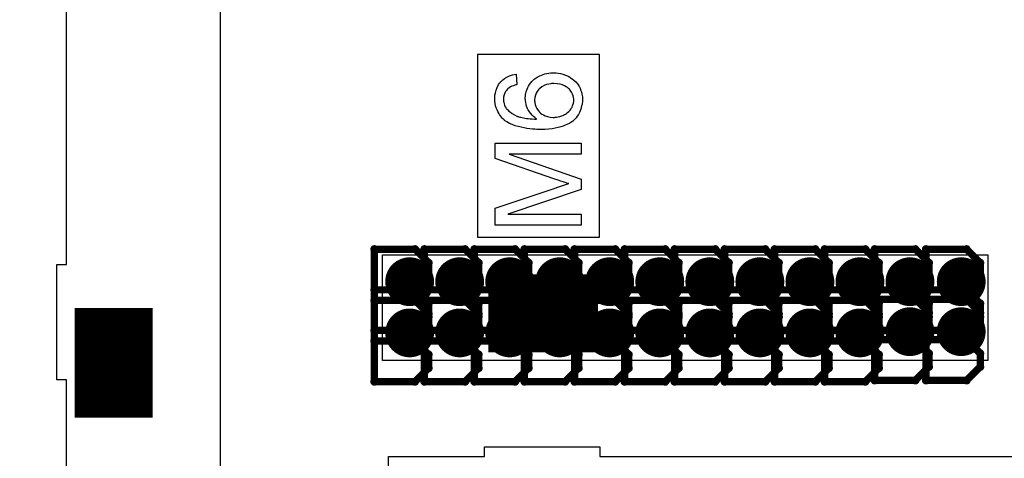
# Model space of a CAD drawing. Extents: x -1.3 to 9.2, y -4.6 to 3.5.
# Tile 23 of 215: x 0.437 to 0.841, y 0.624 to 0.804. Entities that reach past the tile are written whole.
import ezdxf

# ---------------------------------------------------------------- set-up
doc = ezdxf.new("R2010")
doc.units = 0
doc.layers.get('0').update_dxf_attribs({"linetype": 'CONTINUOUS'})
for name, color, linetype in [('acc-ni-360-23-a_copper_signal_bot', 5, 'CONTINUOUS'), ('acc-ni-360-23-a_copper_signal_top', 1, 'CONTINUOUS'), ('acc-ni-360-23-a_drawing_1', 1, 'CONTINUOUS'), ('acc-ni-360-23-a_drillmap_1', 1, 'CONTINUOUS'), ('acc-ni-360-23-a_legend_top', 2, 'CONTINUOUS'), ('acc-ni-360-23-a_pth_drill', 1, 'CONTINUOUS'), ('acc-ni-360-23-a_soldermask_top', 1, 'CONTINUOUS')]:
    doc.layers.add(name, color=color, linetype=linetype)

# ---------------------------------------------------------------- blocks, each defined once
blk = doc.blocks.new('D10')
at = {"const_width": 0.043}
blk.add_lwpolyline([(-0.015, 0), (0.015, 0)], dxfattribs=at)
blk = doc.blocks.new('D11')
at = {"const_width": 0.03}
blk.add_lwpolyline([(-0.0215, 0), (0.0215, 0)], dxfattribs=at)
blk = doc.blocks.new('D21')
at = {"const_width": 0.01}
blk.add_lwpolyline([(-0.005, 0, 1), (0.005, 0, 1)], format="xyb", close=True, dxfattribs=at)
blk = doc.blocks.new('D29')
at = {"const_width": 0.045}
blk.add_lwpolyline([(-0.016, 0), (0.016, 0)], dxfattribs=at)
blk = doc.blocks.new('D30')
at = {"const_width": 0.032}
blk.add_lwpolyline([(-0.0225, 0), (0.0225, 0)], dxfattribs=at)
blk = doc.blocks.new('D46')
at = {"const_width": 0.005}
blk.add_lwpolyline([(-0.0025, 0, 1), (0.0025, 0, 1)], format="xyb", close=True, dxfattribs=at)
blk = doc.blocks.new('D50')
at = {"const_width": 0.001667}
blk.add_lwpolyline([(-0.000833, 0, 1), (0.000833, 0, 1)], format="xyb", close=True, dxfattribs=at)
blk = doc.blocks.new('D25')
at = {"const_width": 0.0025}
blk.add_lwpolyline([(-0.00125, 0, 1), (0.00125, 0, 1)], format="xyb", close=True, dxfattribs=at)

msp = doc.modelspace()

# ---------------------------------------------------------------- linework, layer by layer
at = {"layer": 'acc-ni-360-23-a_copper_signal_top', "color": 1}
for points in [[(0.990043, 0.38889), (0.675082, 0.38889), (0.675082, 0.384953), (0.627838, 0.384953), (0.627838, 0.38889), (0.588468, 0.38889), (0.588468, 0.475504), (0.494374, 0.475504), (0.456578, 0.513299), (0.456578, 0.656607), (0.452641, 0.656607), (0.452641, 0.703851), (0.456578, 0.703851), (0.456578, 1.569992)], [(0.519571, 1.569992), (0.519571, 0.538496), (0.588468, 0.538496), (0.588468, 0.62511), (0.627838, 0.62511), (0.627838, 0.629047), (0.675082, 0.629047), (0.675082, 0.62511), (0.925673, 0.62511)], [(0.834, 0.66448), (0.586, 0.66448), (0.586, 0.707788), (0.834, 0.707788), (0.834, 0.66448)]]:
    msp.add_lwpolyline(points, dxfattribs=at)
at = {"layer": 'acc-ni-360-23-a_drawing_1', "color": 1, "const_width": 0.003}
for points in [[(0.58272, 0.71012), (0.58272, 0.676797)], [(0.599381, 0.71012), (0.58272, 0.71012)], [(0.604935, 0.704566), (0.599381, 0.71012)], [(0.60322, 0.71012), (0.60322, 0.676797)], [(0.619881, 0.71012), (0.60322, 0.71012)], [(0.625435, 0.704566), (0.619881, 0.71012)], [(0.62372, 0.71012), (0.62372, 0.676797)], [(0.640381, 0.71012), (0.62372, 0.71012)], [(0.645935, 0.704566), (0.640381, 0.71012)], [(0.64422, 0.71012), (0.64422, 0.676797)], [(0.660881, 0.71012), (0.64422, 0.71012)], [(0.666435, 0.704566), (0.660881, 0.71012)], [(0.66472, 0.71012), (0.66472, 0.676797)], [(0.681381, 0.71012), (0.66472, 0.71012)], [(0.686935, 0.704566), (0.681381, 0.71012)], [(0.68522, 0.71012), (0.68522, 0.676797)], [(0.701881, 0.71012), (0.68522, 0.71012)], [(0.707435, 0.704566), (0.701881, 0.71012)], [(0.70572, 0.71012), (0.70572, 0.676797)], [(0.722381, 0.71012), (0.70572, 0.71012)], [(0.727935, 0.704566), (0.722381, 0.71012)], [(0.72622, 0.71012), (0.72622, 0.676797)], [(0.742881, 0.71012), (0.72622, 0.71012)], [(0.748435, 0.704566), (0.742881, 0.71012)], [(0.74672, 0.71012), (0.74672, 0.676797)], [(0.763381, 0.71012), (0.74672, 0.71012)], [(0.768935, 0.704566), (0.763381, 0.71012)], [(0.76722, 0.71012), (0.76722, 0.676797)], [(0.783881, 0.71012), (0.76722, 0.71012)], [(0.789435, 0.704566), (0.783881, 0.71012)], [(0.78772, 0.71012), (0.78772, 0.676797)], [(0.804381, 0.71012), (0.78772, 0.71012)], [(0.809935, 0.704566), (0.804381, 0.71012)], [(0.80872, 0.71012), (0.80872, 0.676797)], [(0.825381, 0.71012), (0.80872, 0.71012)], [(0.830935, 0.704566), (0.825381, 0.71012)], [(0.604935, 0.699012), (0.604935, 0.704566)], [(0.625435, 0.699012), (0.625435, 0.704566)], [(0.645935, 0.699012), (0.645935, 0.704566)], [(0.666435, 0.699012), (0.666435, 0.704566)], [(0.686935, 0.699012), (0.686935, 0.704566)], [(0.707435, 0.699012), (0.707435, 0.704566)], [(0.727935, 0.699012), (0.727935, 0.704566)], [(0.748435, 0.699012), (0.748435, 0.704566)], [(0.768935, 0.699012), (0.768935, 0.704566)], [(0.789435, 0.699012), (0.789435, 0.704566)], [(0.809935, 0.699012), (0.809935, 0.704566)], [(0.830935, 0.699012), (0.830935, 0.704566)], [(0.599381, 0.693458), (0.604935, 0.699012)], [(0.619881, 0.693458), (0.625435, 0.699012)], [(0.640381, 0.693458), (0.645935, 0.699012)], [(0.660881, 0.693458), (0.666435, 0.699012)], [(0.681381, 0.693458), (0.686935, 0.699012)], [(0.701881, 0.693458), (0.707435, 0.699012)], [(0.722381, 0.693458), (0.727935, 0.699012)], [(0.742881, 0.693458), (0.748435, 0.699012)], [(0.763381, 0.693458), (0.768935, 0.699012)], [(0.783881, 0.693458), (0.789435, 0.699012)], [(0.804381, 0.693458), (0.809935, 0.699012)], [(0.825381, 0.693458), (0.830935, 0.699012)], [(0.599381, 0.693458), (0.58272, 0.693458)], [(0.58272, 0.693458), (0.599381, 0.693458)], [(0.604935, 0.687905), (0.599381, 0.693458)], [(0.619881, 0.693458), (0.60322, 0.693458)], [(0.60322, 0.693458), (0.619881, 0.693458)], [(0.625435, 0.687905), (0.619881, 0.693458)], [(0.640381, 0.693458), (0.62372, 0.693458)], [(0.62372, 0.693458), (0.640381, 0.693458)], [(0.645935, 0.687905), (0.640381, 0.693458)], [(0.660881, 0.693458), (0.64422, 0.693458)], [(0.64422, 0.693458), (0.660881, 0.693458)], [(0.666435, 0.687905), (0.660881, 0.693458)], [(0.681381, 0.693458), (0.66472, 0.693458)], [(0.66472, 0.693458), (0.681381, 0.693458)], [(0.686935, 0.687905), (0.681381, 0.693458)], [(0.701881, 0.693458), (0.68522, 0.693458)], [(0.68522, 0.693458), (0.701881, 0.693458)], [(0.707435, 0.687905), (0.701881, 0.693458)], [(0.722381, 0.693458), (0.70572, 0.693458)], [(0.70572, 0.693458), (0.722381, 0.693458)], [(0.727935, 0.687905), (0.722381, 0.693458)], [(0.742881, 0.693458), (0.72622, 0.693458)], [(0.72622, 0.693458), (0.742881, 0.693458)], [(0.748435, 0.687905), (0.742881, 0.693458)], [(0.763381, 0.693458), (0.74672, 0.693458)], [(0.74672, 0.693458), (0.763381, 0.693458)], [(0.768935, 0.687905), (0.763381, 0.693458)], [(0.783881, 0.693458), (0.76722, 0.693458)], [(0.76722, 0.693458), (0.783881, 0.693458)], [(0.789435, 0.687905), (0.783881, 0.693458)], [(0.804381, 0.693458), (0.78772, 0.693458)], [(0.78772, 0.693458), (0.804381, 0.693458)], [(0.809935, 0.687905), (0.804381, 0.693458)], [(0.825381, 0.693458), (0.80872, 0.693458)], [(0.80872, 0.693458), (0.825381, 0.693458)], [(0.830935, 0.687905), (0.825381, 0.693458)], [(0.58272, 0.68912), (0.58272, 0.655797)], [(0.599382, 0.68912), (0.58272, 0.68912)], [(0.604935, 0.683566), (0.599382, 0.68912)], [(0.60322, 0.68912), (0.60322, 0.655797)], [(0.619882, 0.68912), (0.60322, 0.68912)], [(0.625435, 0.683566), (0.619882, 0.68912)], [(0.62372, 0.68912), (0.62372, 0.655797)], [(0.640382, 0.68912), (0.62372, 0.68912)], [(0.645935, 0.683566), (0.640382, 0.68912)], [(0.64422, 0.68912), (0.64422, 0.655797)], [(0.660882, 0.68912), (0.64422, 0.68912)], [(0.666435, 0.683566), (0.660882, 0.68912)], [(0.66472, 0.68912), (0.66472, 0.655797)], [(0.681382, 0.68912), (0.66472, 0.68912)], [(0.686935, 0.683566), (0.681382, 0.68912)], [(0.68522, 0.68912), (0.68522, 0.655797)], [(0.701882, 0.68912), (0.68522, 0.68912)], [(0.707435, 0.683566), (0.701882, 0.68912)], [(0.70572, 0.68912), (0.70572, 0.655797)], [(0.722382, 0.68912), (0.70572, 0.68912)], [(0.727935, 0.683566), (0.722382, 0.68912)], [(0.72622, 0.68912), (0.72622, 0.655797)], [(0.742882, 0.68912), (0.72622, 0.68912)], [(0.748435, 0.683566), (0.742882, 0.68912)], [(0.74672, 0.68912), (0.74672, 0.655797)], [(0.763382, 0.68912), (0.74672, 0.68912)], [(0.768935, 0.683566), (0.763382, 0.68912)], [(0.76722, 0.68912), (0.76722, 0.655797)], [(0.783882, 0.68912), (0.76722, 0.68912)], [(0.789435, 0.683566), (0.783882, 0.68912)], [(0.78772, 0.68962), (0.78772, 0.656297)], [(0.804381, 0.68962), (0.78772, 0.68962)], [(0.809935, 0.684066), (0.804381, 0.68962)], [(0.80872, 0.68962), (0.80872, 0.656297)], [(0.825381, 0.68962), (0.80872, 0.68962)], [(0.830935, 0.684066), (0.825381, 0.68962)], [(0.604935, 0.682351), (0.604935, 0.687905)], [(0.625435, 0.682351), (0.625435, 0.687905)], [(0.645935, 0.682351), (0.645935, 0.687905)], [(0.666435, 0.682351), (0.666435, 0.687905)], [(0.686935, 0.682351), (0.686935, 0.687905)], [(0.707435, 0.682351), (0.707435, 0.687905)], [(0.727935, 0.682351), (0.727935, 0.687905)], [(0.748435, 0.682351), (0.748435, 0.687905)], [(0.768935, 0.682351), (0.768935, 0.687905)], [(0.789435, 0.682351), (0.789435, 0.687905)], [(0.809935, 0.682351), (0.809935, 0.687905)], [(0.830935, 0.682351), (0.830935, 0.687905)], [(0.599381, 0.676797), (0.604935, 0.682351)], [(0.604935, 0.678012), (0.604935, 0.683566)], [(0.619881, 0.676797), (0.625435, 0.682351)], [(0.625435, 0.678012), (0.625435, 0.683566)], [(0.640381, 0.676797), (0.645935, 0.682351)], [(0.645935, 0.678012), (0.645935, 0.683566)], [(0.660881, 0.676797), (0.666435, 0.682351)], [(0.666435, 0.678012), (0.666435, 0.683566)], [(0.681381, 0.676797), (0.686935, 0.682351)], [(0.686935, 0.678012), (0.686935, 0.683566)], [(0.701881, 0.676797), (0.707435, 0.682351)], [(0.707435, 0.678012), (0.707435, 0.683566)], [(0.722381, 0.676797), (0.727935, 0.682351)], [(0.727935, 0.678012), (0.727935, 0.683566)], [(0.742881, 0.676797), (0.748435, 0.682351)], [(0.748435, 0.678012), (0.748435, 0.683566)], [(0.763381, 0.676797), (0.768935, 0.682351)], [(0.768935, 0.678012), (0.768935, 0.683566)], [(0.783881, 0.676797), (0.789435, 0.682351)], [(0.789435, 0.678012), (0.789435, 0.683566)], [(0.804381, 0.676797), (0.809935, 0.682351)], [(0.809935, 0.678512), (0.809935, 0.684066)], [(0.825381, 0.676797), (0.830935, 0.682351)], [(0.830935, 0.678512), (0.830935, 0.684066)], [(0.58272, 0.676797), (0.599381, 0.676797)], [(0.599382, 0.672458), (0.604935, 0.678012)], [(0.60322, 0.676797), (0.619881, 0.676797)], [(0.619882, 0.672458), (0.625435, 0.678012)], [(0.62372, 0.676797), (0.640381, 0.676797)], [(0.640382, 0.672458), (0.645935, 0.678012)], [(0.64422, 0.676797), (0.660881, 0.676797)], [(0.660882, 0.672458), (0.666435, 0.678012)], [(0.66472, 0.676797), (0.681381, 0.676797)], [(0.681382, 0.672458), (0.686935, 0.678012)], [(0.68522, 0.676797), (0.701881, 0.676797)], [(0.701882, 0.672458), (0.707435, 0.678012)], [(0.70572, 0.676797), (0.722381, 0.676797)], [(0.722382, 0.672458), (0.727935, 0.678012)], [(0.72622, 0.676797), (0.742881, 0.676797)], [(0.742882, 0.672458), (0.748435, 0.678012)], [(0.74672, 0.676797), (0.763381, 0.676797)], [(0.763382, 0.672458), (0.768935, 0.678012)], [(0.76722, 0.676797), (0.783881, 0.676797)], [(0.783882, 0.672458), (0.789435, 0.678012)], [(0.78772, 0.676797), (0.804381, 0.676797)], [(0.804381, 0.672958), (0.809935, 0.678512)], [(0.80872, 0.676797), (0.825381, 0.676797)], [(0.825381, 0.672958), (0.830935, 0.678512)], [(0.599382, 0.672458), (0.58272, 0.672458)], [(0.58272, 0.672458), (0.599382, 0.672458)], [(0.604935, 0.666905), (0.599382, 0.672458)], [(0.619882, 0.672458), (0.60322, 0.672458)], [(0.60322, 0.672458), (0.619882, 0.672458)], [(0.625435, 0.666905), (0.619882, 0.672458)], [(0.640382, 0.672458), (0.62372, 0.672458)], [(0.62372, 0.672458), (0.640382, 0.672458)], [(0.645935, 0.666905), (0.640382, 0.672458)], [(0.660882, 0.672458), (0.64422, 0.672458)], [(0.64422, 0.672458), (0.660882, 0.672458)], [(0.666435, 0.666905), (0.660882, 0.672458)], [(0.681382, 0.672458), (0.66472, 0.672458)], [(0.66472, 0.672458), (0.681382, 0.672458)], [(0.686935, 0.666905), (0.681382, 0.672458)], [(0.701882, 0.672458), (0.68522, 0.672458)], [(0.68522, 0.672458), (0.701882, 0.672458)], [(0.707435, 0.666905), (0.701882, 0.672458)], [(0.722382, 0.672458), (0.70572, 0.672458)], [(0.70572, 0.672458), (0.722382, 0.672458)], [(0.727935, 0.666905), (0.722382, 0.672458)], [(0.742882, 0.672458), (0.72622, 0.672458)], [(0.72622, 0.672458), (0.742882, 0.672458)], [(0.748435, 0.666905), (0.742882, 0.672458)], [(0.763382, 0.672458), (0.74672, 0.672458)], [(0.74672, 0.672458), (0.763382, 0.672458)], [(0.768935, 0.666905), (0.763382, 0.672458)], [(0.783882, 0.672458), (0.76722, 0.672458)], [(0.76722, 0.672458), (0.783882, 0.672458)], [(0.789435, 0.666905), (0.783882, 0.672458)], [(0.804381, 0.672958), (0.78772, 0.672958)], [(0.78772, 0.672958), (0.804381, 0.672958)], [(0.809935, 0.667405), (0.804381, 0.672958)], [(0.825381, 0.672958), (0.80872, 0.672958)], [(0.80872, 0.672958), (0.825381, 0.672958)], [(0.830935, 0.667405), (0.825381, 0.672958)], [(0.604935, 0.661351), (0.604935, 0.666905)], [(0.625435, 0.661351), (0.625435, 0.666905)], [(0.645935, 0.661351), (0.645935, 0.666905)], [(0.666435, 0.661351), (0.666435, 0.666905)], [(0.686935, 0.661351), (0.686935, 0.666905)], [(0.707435, 0.661351), (0.707435, 0.666905)], [(0.727935, 0.661351), (0.727935, 0.666905)], [(0.748435, 0.661351), (0.748435, 0.666905)], [(0.768935, 0.661351), (0.768935, 0.666905)], [(0.789435, 0.661351), (0.789435, 0.666905)], [(0.809935, 0.661851), (0.809935, 0.667405)], [(0.830935, 0.661851), (0.830935, 0.667405)], [(0.599382, 0.655797), (0.604935, 0.661351)], [(0.619882, 0.655797), (0.625435, 0.661351)], [(0.640382, 0.655797), (0.645935, 0.661351)], [(0.660882, 0.655797), (0.666435, 0.661351)], [(0.681382, 0.655797), (0.686935, 0.661351)], [(0.701882, 0.655797), (0.707435, 0.661351)], [(0.722382, 0.655797), (0.727935, 0.661351)], [(0.742882, 0.655797), (0.748435, 0.661351)], [(0.763382, 0.655797), (0.768935, 0.661351)], [(0.783882, 0.655797), (0.789435, 0.661351)], [(0.804381, 0.656297), (0.809935, 0.661851)], [(0.825381, 0.656297), (0.830935, 0.661851)], [(0.78772, 0.656297), (0.804381, 0.656297)], [(0.80872, 0.656297), (0.825381, 0.656297)], [(0.58272, 0.655797), (0.599382, 0.655797)], [(0.60322, 0.655797), (0.619882, 0.655797)], [(0.62372, 0.655797), (0.640382, 0.655797)], [(0.64422, 0.655797), (0.660882, 0.655797)], [(0.66472, 0.655797), (0.681382, 0.655797)], [(0.68522, 0.655797), (0.701882, 0.655797)], [(0.70572, 0.655797), (0.722382, 0.655797)], [(0.72622, 0.655797), (0.742882, 0.655797)], [(0.74672, 0.655797), (0.763382, 0.655797)], [(0.76722, 0.655797), (0.783882, 0.655797)]]:
    msp.add_lwpolyline(points, dxfattribs=at)
at = {"layer": 'acc-ni-360-23-a_drillmap_1', "color": 1, "const_width": 0.005}
for points in [[(0.597161, 0.691792), (0.597161, 0.701792)], [(0.617661, 0.691792), (0.617661, 0.701792)], [(0.638161, 0.691792), (0.638161, 0.701792)], [(0.658661, 0.691792), (0.658661, 0.701792)], [(0.679161, 0.691792), (0.679161, 0.701792)], [(0.699661, 0.691792), (0.699661, 0.701792)], [(0.720161, 0.691792), (0.720161, 0.701792)], [(0.740661, 0.691792), (0.740661, 0.701792)], [(0.761161, 0.691792), (0.761161, 0.701792)], [(0.781661, 0.691792), (0.781661, 0.701792)], [(0.802161, 0.691792), (0.802161, 0.701792)], [(0.823161, 0.691792), (0.823161, 0.701792)], [(0.592161, 0.696792), (0.602161, 0.696792)], [(0.612661, 0.696792), (0.622661, 0.696792)], [(0.633161, 0.696792), (0.643161, 0.696792)], [(0.653661, 0.696792), (0.663661, 0.696792)], [(0.674161, 0.696792), (0.684161, 0.696792)], [(0.694661, 0.696792), (0.704661, 0.696792)], [(0.715161, 0.696792), (0.725161, 0.696792)], [(0.735661, 0.696792), (0.745661, 0.696792)], [(0.756161, 0.696792), (0.766161, 0.696792)], [(0.776661, 0.696792), (0.786661, 0.696792)], [(0.797161, 0.696792), (0.807161, 0.696792)], [(0.818161, 0.696792), (0.828161, 0.696792)], [(0.597161, 0.670792), (0.597161, 0.680792)], [(0.617661, 0.670792), (0.617661, 0.680792)], [(0.638161, 0.670792), (0.638161, 0.680792)], [(0.658661, 0.670792), (0.658661, 0.680792)], [(0.679161, 0.670792), (0.679161, 0.680792)], [(0.699661, 0.670792), (0.699661, 0.680792)], [(0.720161, 0.670792), (0.720161, 0.680792)], [(0.740661, 0.670792), (0.740661, 0.680792)], [(0.761161, 0.670792), (0.761161, 0.680792)], [(0.781661, 0.670792), (0.781661, 0.680792)], [(0.802161, 0.671292), (0.802161, 0.681292)], [(0.823161, 0.671292), (0.823161, 0.681292)], [(0.592161, 0.675792), (0.602161, 0.675792)], [(0.612661, 0.675792), (0.622661, 0.675792)], [(0.633161, 0.675792), (0.643161, 0.675792)], [(0.653661, 0.675792), (0.663661, 0.675792)], [(0.674161, 0.675792), (0.684161, 0.675792)], [(0.694661, 0.675792), (0.704661, 0.675792)], [(0.715161, 0.675792), (0.725161, 0.675792)], [(0.735661, 0.675792), (0.745661, 0.675792)], [(0.756161, 0.675792), (0.766161, 0.675792)], [(0.776661, 0.675792), (0.786661, 0.675792)], [(0.797161, 0.676292), (0.807161, 0.676292)], [(0.818161, 0.676292), (0.828161, 0.676292)]]:
    msp.add_lwpolyline(points, dxfattribs=at)
at = {"layer": 'acc-ni-360-23-a_legend_top', "color": 2}
for points in [[(0.656846, 0.782454), (0.657151, 0.782454), (0.657966, 0.782302), (0.658933, 0.782149), (0.659951, 0.781894), (0.661071, 0.781538), (0.66214, 0.781029), (0.662191, 0.781029), (0.662241, 0.780978), (0.662394, 0.780876), (0.662598, 0.780775), (0.663107, 0.780469), (0.663768, 0.780011), (0.664481, 0.779451), (0.665194, 0.778789), (0.665906, 0.777975), (0.666517, 0.77711), (0.666517, 0.777059), (0.666568, 0.777008), (0.66667, 0.776855), (0.666721, 0.776652), (0.666975, 0.776143), (0.66723, 0.775481), (0.667535, 0.774616), (0.667739, 0.773649), (0.667942, 0.77258), (0.667993, 0.771409), (0.667993, 0.771154), (0.667942, 0.7709), (0.667942, 0.770493), (0.667891, 0.770035), (0.667789, 0.769526), (0.667637, 0.768915), (0.667484, 0.768304), (0.66728, 0.767591), (0.667026, 0.766879), (0.666721, 0.766166), (0.666313, 0.765403), (0.665855, 0.76469), (0.665346, 0.763978), (0.664736, 0.763265), (0.664023, 0.762603), (0.663972, 0.762552), (0.663819, 0.762451), (0.663616, 0.762298), (0.663259, 0.762094), (0.662801, 0.761789), (0.662292, 0.761534), (0.661631, 0.761229), (0.660918, 0.760924), (0.660053, 0.760567), (0.659086, 0.760262), (0.658017, 0.760007), (0.656846, 0.759753), (0.655523, 0.759498), (0.654097, 0.759346), (0.65257, 0.759244), (0.650942, 0.759193), (0.650891, 0.759193), (0.65084, 0.759193), (0.650687, 0.759193), (0.650484, 0.759193), (0.649975, 0.759244), (0.649262, 0.759244), (0.648447, 0.759295), (0.64748, 0.759397), (0.646412, 0.759498), (0.645241, 0.759651), (0.64407, 0.759855), (0.642798, 0.760109), (0.641576, 0.760415), (0.640354, 0.760771), (0.639184, 0.761229), (0.638064, 0.761738), (0.636995, 0.762298), (0.636079, 0.76296), (0.636028, 0.76301), (0.635926, 0.763112), (0.635722, 0.763316), (0.635417, 0.76357), (0.635112, 0.763876), (0.634806, 0.764283), (0.634399, 0.764792), (0.634043, 0.765301), (0.633687, 0.765912), (0.633279, 0.766573), (0.632974, 0.767337), (0.632618, 0.768101), (0.632363, 0.768966), (0.632159, 0.769882), (0.632058, 0.770849), (0.632007, 0.771867), (0.632007, 0.772274), (0.632058, 0.77258), (0.632058, 0.772936), (0.632109, 0.773343), (0.632312, 0.77431), (0.632567, 0.775379), (0.632974, 0.776499), (0.633585, 0.777619), (0.633941, 0.778179), (0.634348, 0.778688), (0.634399, 0.778739), (0.63445, 0.778789), (0.634603, 0.778942), (0.634755, 0.779095), (0.63501, 0.779349), (0.635315, 0.779553), (0.636028, 0.780113), (0.636944, 0.780673), (0.638064, 0.781182), (0.639336, 0.78164), (0.640762, 0.781945), (0.641118, 0.777619), (0.641067, 0.777619), (0.641016, 0.777568), (0.640711, 0.777517), (0.640253, 0.777364), (0.639693, 0.777161), (0.639082, 0.776957), (0.638471, 0.776652), (0.637911, 0.776295), (0.637453, 0.775939), (0.637351, 0.775837), (0.637148, 0.775634), (0.636842, 0.775277), (0.636486, 0.774768), (0.636181, 0.774107), (0.635875, 0.773394), (0.635672, 0.772529), (0.63557, 0.771613), (0.63557, 0.771256), (0.635621, 0.770849), (0.635722, 0.770391), (0.635875, 0.76978), (0.636079, 0.769169), (0.636333, 0.768559), (0.63674, 0.767948), (0.636791, 0.767846), (0.636995, 0.767591), (0.637351, 0.767235), (0.63786, 0.766777), (0.638471, 0.766268), (0.639184, 0.765708), (0.6401, 0.765199), (0.641118, 0.76469), (0.641169, 0.76469), (0.641271, 0.764639), (0.641423, 0.764588), (0.641627, 0.764487), (0.641932, 0.764436), (0.642289, 0.764334), (0.642696, 0.764232), (0.643205, 0.76413), (0.643765, 0.763978), (0.644375, 0.763876), (0.645037, 0.763774), (0.64575, 0.763723), (0.646564, 0.763621), (0.647379, 0.76357), (0.648295, 0.763519), (0.649211, 0.763519), (0.64916, 0.76357), (0.648855, 0.763774), (0.648447, 0.76413), (0.647938, 0.764588), (0.647328, 0.765097), (0.646768, 0.765759), (0.646208, 0.766472), (0.645699, 0.767286), (0.645699, 0.767337), (0.645648, 0.767388), (0.645495, 0.767693), (0.645343, 0.768151), (0.645088, 0.768762), (0.644885, 0.769475), (0.644732, 0.770289), (0.644579, 0.771154), (0.644528, 0.772071), (0.644528, 0.772478), (0.644579, 0.772783), (0.64463, 0.773191), (0.644681, 0.773598), (0.644783, 0.774107), (0.644935, 0.774616), (0.645292, 0.775786), (0.645546, 0.776397), (0.645903, 0.777008), (0.646259, 0.777619), (0.646666, 0.77828), (0.647175, 0.778891), (0.647735, 0.779451), (0.647786, 0.779502), (0.647888, 0.779604), (0.64804, 0.779757), (0.648295, 0.779909), (0.648651, 0.780164), (0.649007, 0.780418), (0.649466, 0.780673), (0.649975, 0.780978), (0.650534, 0.781284), (0.651145, 0.781538), (0.651858, 0.781793), (0.65257, 0.782047), (0.653334, 0.7822), (0.654199, 0.782352), (0.655064, 0.782454), (0.655981, 0.782505), (0.656032, 0.782505), (0.656133, 0.782505), (0.656286, 0.782505), (0.656541, 0.782505), (0.656846, 0.782454)], [(0.656235, 0.778077), (0.656184, 0.778077), (0.656082, 0.778077), (0.655879, 0.778077), (0.655624, 0.778026), (0.655319, 0.778026), (0.654963, 0.777975), (0.654148, 0.777822), (0.653232, 0.777619), (0.652265, 0.777263), (0.651349, 0.776754), (0.650484, 0.776092), (0.650382, 0.77599), (0.650127, 0.775736), (0.649822, 0.775328), (0.649415, 0.774768), (0.649007, 0.774056), (0.648702, 0.773241), (0.648447, 0.772274), (0.648346, 0.771205), (0.648346, 0.7709), (0.648397, 0.770696), (0.648447, 0.770187), (0.6486, 0.769475), (0.648855, 0.768711), (0.649262, 0.767846), (0.649771, 0.767032), (0.650484, 0.766217), (0.650585, 0.766115), (0.65084, 0.765912), (0.651298, 0.765556), (0.65196, 0.765199), (0.652723, 0.764843), (0.65369, 0.764487), (0.654759, 0.764283), (0.655981, 0.764181), (0.656082, 0.764181), (0.656337, 0.764181), (0.656795, 0.764232), (0.657355, 0.764283), (0.658017, 0.764385), (0.658729, 0.764588), (0.659493, 0.764792), (0.660256, 0.765097), (0.660358, 0.765148), (0.660613, 0.765301), (0.660969, 0.765505), (0.661427, 0.76581), (0.661885, 0.766166), (0.662445, 0.766624), (0.662903, 0.767133), (0.663361, 0.767744), (0.663412, 0.767846), (0.663514, 0.76805), (0.663717, 0.768406), (0.66387, 0.768864), (0.664074, 0.769373), (0.664277, 0.769984), (0.664379, 0.770645), (0.66443, 0.771358), (0.66443, 0.771613), (0.664379, 0.771816), (0.664328, 0.772325), (0.664176, 0.772987), (0.66387, 0.773699), (0.663514, 0.774514), (0.662954, 0.775328), (0.662649, 0.775736), (0.662241, 0.776092), (0.662191, 0.776092), (0.66214, 0.776194), (0.661834, 0.776397), (0.661325, 0.776703), (0.660663, 0.77711), (0.659798, 0.777466), (0.65878, 0.777771), (0.65761, 0.777975), (0.656235, 0.778077)], [(0.667382, 0.749115), (0.637911, 0.749115), (0.667382, 0.738833), (0.667382, 0.734659), (0.637402, 0.724479), (0.667382, 0.724479), (0.667382, 0.72), (0.632159, 0.72), (0.632159, 0.726973), (0.657151, 0.735321), (0.657202, 0.735321), (0.657304, 0.735372), (0.657457, 0.735423), (0.657711, 0.735524), (0.658322, 0.735728), (0.659086, 0.735983), (0.659951, 0.736237), (0.660816, 0.736543), (0.661631, 0.736797), (0.662343, 0.737001), (0.662241, 0.737052), (0.661987, 0.737102), (0.661529, 0.737255), (0.660918, 0.737459), (0.660104, 0.737713), (0.659136, 0.738069), (0.658017, 0.738426), (0.656693, 0.738884), (0.632159, 0.747333), (0.632159, 0.753594), (0.667382, 0.753594), (0.667382, 0.749115)]]:
    msp.add_lwpolyline(points, dxfattribs=at)
at = {"layer": 'acc-ni-360-23-a_soldermask_top', "color": 1}
msp.add_lwpolyline([(0.675, 0.79), (0.625, 0.79), (0.625, 0.715), (0.675, 0.715), (0.675, 0.79)], dxfattribs=at)

# ---------------------------------------------------------------- block references
at = {"layer": 'acc-ni-360-23-a_copper_signal_bot'}
for p in [(0.597161, 0.696792), (0.617661, 0.696792), (0.638161, 0.696792), (0.658661, 0.696792), (0.679161, 0.696792), (0.699661, 0.696792), (0.720161, 0.696792), (0.740661, 0.696792), (0.761161, 0.696792), (0.781661, 0.696792), (0.802161, 0.696792), (0.823161, 0.696792), (0.802161, 0.676292), (0.823161, 0.676292), (0.597161, 0.675792), (0.617661, 0.675792), (0.638161, 0.675792), (0.658661, 0.675792), (0.679161, 0.675792), (0.699661, 0.675792), (0.720161, 0.675792), (0.740661, 0.675792), (0.761161, 0.675792), (0.781661, 0.675792)]:
    msp.add_blockref('D21', p, dxfattribs=at)
at = {"layer": 'acc-ni-360-23-a_copper_signal_top'}
for name, p in [('D21', (0.597161, 0.696792)), ('D21', (0.617661, 0.696792)), ('D21', (0.638161, 0.696792)), ('D21', (0.658661, 0.696792)), ('D21', (0.679161, 0.696792)), ('D21', (0.699661, 0.696792)), ('D21', (0.720161, 0.696792)), ('D21', (0.740661, 0.696792)), ('D21', (0.761161, 0.696792)), ('D21', (0.781661, 0.696792)), ('D21', (0.802161, 0.696792)), ('D21', (0.823161, 0.696792)), ('D11', (0.651854, 0.683796)), ('D21', (0.802161, 0.676292)), ('D21', (0.823161, 0.676292)), ('D10', (0.475893, 0.663496)), ('D21', (0.597161, 0.675792)), ('D21', (0.617661, 0.675792)), ('D21', (0.638161, 0.675792)), ('D21', (0.658661, 0.675792)), ('D21', (0.679161, 0.675792)), ('D21', (0.699661, 0.675792)), ('D21', (0.720161, 0.675792)), ('D21', (0.740661, 0.675792)), ('D21', (0.761161, 0.675792)), ('D21', (0.781661, 0.675792))]:
    msp.add_blockref(name, p, dxfattribs=at)
at = {"layer": 'acc-ni-360-23-a_drawing_1'}
for p in [(0.58272, 0.71012), (0.58272, 0.71012), (0.599381, 0.71012), (0.60322, 0.71012), (0.60322, 0.71012), (0.619881, 0.71012), (0.62372, 0.71012), (0.62372, 0.71012), (0.640381, 0.71012), (0.64422, 0.71012), (0.64422, 0.71012), (0.660881, 0.71012), (0.66472, 0.71012), (0.66472, 0.71012), (0.681381, 0.71012), (0.68522, 0.71012), (0.68522, 0.71012), (0.701881, 0.71012), (0.70572, 0.71012), (0.70572, 0.71012), (0.722381, 0.71012), (0.72622, 0.71012), (0.72622, 0.71012), (0.742881, 0.71012), (0.74672, 0.71012), (0.74672, 0.71012), (0.763381, 0.71012), (0.76722, 0.71012), (0.76722, 0.71012), (0.783881, 0.71012), (0.78772, 0.71012), (0.78772, 0.71012), (0.804381, 0.71012), (0.80872, 0.71012), (0.80872, 0.71012), (0.825381, 0.71012), (0.604935, 0.704566), (0.625435, 0.704566), (0.645935, 0.704566), (0.666435, 0.704566), (0.686935, 0.704566), (0.707435, 0.704566), (0.727935, 0.704566), (0.748435, 0.704566), (0.768935, 0.704566), (0.789435, 0.704566), (0.809935, 0.704566), (0.830935, 0.704566), (0.604935, 0.699012), (0.625435, 0.699012), (0.645935, 0.699012), (0.666435, 0.699012), (0.686935, 0.699012), (0.707435, 0.699012), (0.727935, 0.699012), (0.748435, 0.699012), (0.768935, 0.699012), (0.789435, 0.699012), (0.809935, 0.699012), (0.830935, 0.699012), (0.58272, 0.693458), (0.599381, 0.693458), (0.599381, 0.693458), (0.60322, 0.693458), (0.619881, 0.693458), (0.619881, 0.693458), (0.62372, 0.693458), (0.640381, 0.693458), (0.640381, 0.693458), (0.64422, 0.693458), (0.660881, 0.693458), (0.660881, 0.693458), (0.66472, 0.693458), (0.681381, 0.693458), (0.681381, 0.693458), (0.68522, 0.693458), (0.701881, 0.693458), (0.701881, 0.693458), (0.70572, 0.693458), (0.722381, 0.693458), (0.722381, 0.693458), (0.72622, 0.693458), (0.742881, 0.693458), (0.742881, 0.693458), (0.74672, 0.693458), (0.763381, 0.693458), (0.763381, 0.693458), (0.76722, 0.693458), (0.783881, 0.693458), (0.783881, 0.693458), (0.78772, 0.693458), (0.804381, 0.693458), (0.804381, 0.693458), (0.80872, 0.693458), (0.825381, 0.693458), (0.825381, 0.693458), (0.58272, 0.68912), (0.58272, 0.68912), (0.599382, 0.68912), (0.60322, 0.68912), (0.60322, 0.68912), (0.619882, 0.68912), (0.62372, 0.68912), (0.62372, 0.68912), (0.640382, 0.68912), (0.64422, 0.68912), (0.64422, 0.68912), (0.660882, 0.68912), (0.66472, 0.68912), (0.66472, 0.68912), (0.681382, 0.68912), (0.68522, 0.68912), (0.68522, 0.68912), (0.701882, 0.68912), (0.70572, 0.68912), (0.70572, 0.68912), (0.722382, 0.68912), (0.72622, 0.68912), (0.72622, 0.68912), (0.742882, 0.68912), (0.74672, 0.68912), (0.74672, 0.68912), (0.763382, 0.68912), (0.76722, 0.68912), (0.76722, 0.68912), (0.783882, 0.68912), (0.78772, 0.68962), (0.78772, 0.68962), (0.804381, 0.68962), (0.80872, 0.68962), (0.80872, 0.68962), (0.825381, 0.68962), (0.604935, 0.687905), (0.625435, 0.687905), (0.645935, 0.687905), (0.666435, 0.687905), (0.686935, 0.687905), (0.707435, 0.687905), (0.727935, 0.687905), (0.748435, 0.687905), (0.768935, 0.687905), (0.789435, 0.687905), (0.809935, 0.687905), (0.830935, 0.687905), (0.604935, 0.683566), (0.604935, 0.682351), (0.625435, 0.683566), (0.625435, 0.682351), (0.645935, 0.683566), (0.645935, 0.682351), (0.666435, 0.683566), (0.666435, 0.682351), (0.686935, 0.683566), (0.686935, 0.682351), (0.707435, 0.683566), (0.707435, 0.682351), (0.727935, 0.683566), (0.727935, 0.682351), (0.748435, 0.683566), (0.748435, 0.682351), (0.768935, 0.683566), (0.768935, 0.682351), (0.789435, 0.683566), (0.789435, 0.682351), (0.809935, 0.684066), (0.809935, 0.682351), (0.830935, 0.684066), (0.830935, 0.682351), (0.58272, 0.676797), (0.599381, 0.676797), (0.60322, 0.676797), (0.604935, 0.678012), (0.619881, 0.676797), (0.62372, 0.676797), (0.625435, 0.678012), (0.640381, 0.676797), (0.64422, 0.676797), (0.645935, 0.678012), (0.660881, 0.676797), (0.66472, 0.676797), (0.666435, 0.678012), (0.681381, 0.676797), (0.68522, 0.676797), (0.686935, 0.678012), (0.701881, 0.676797), (0.70572, 0.676797), (0.707435, 0.678012), (0.722381, 0.676797), (0.72622, 0.676797), (0.727935, 0.678012), (0.742881, 0.676797), (0.74672, 0.676797), (0.748435, 0.678012), (0.763381, 0.676797), (0.76722, 0.676797), (0.768935, 0.678012), (0.783881, 0.676797), (0.78772, 0.676797), (0.789435, 0.678012), (0.804381, 0.676797), (0.80872, 0.676797), (0.809935, 0.678512), (0.825381, 0.676797), (0.830935, 0.678512), (0.58272, 0.672458), (0.599382, 0.672458), (0.599382, 0.672458), (0.60322, 0.672458), (0.619882, 0.672458), (0.619882, 0.672458), (0.62372, 0.672458), (0.640382, 0.672458), (0.640382, 0.672458), (0.64422, 0.672458), (0.660882, 0.672458), (0.660882, 0.672458), (0.66472, 0.672458), (0.681382, 0.672458), (0.681382, 0.672458), (0.68522, 0.672458), (0.701882, 0.672458), (0.701882, 0.672458), (0.70572, 0.672458), (0.722382, 0.672458), (0.722382, 0.672458), (0.72622, 0.672458), (0.742882, 0.672458), (0.742882, 0.672458), (0.74672, 0.672458), (0.763382, 0.672458), (0.763382, 0.672458), (0.76722, 0.672458), (0.783882, 0.672458), (0.783882, 0.672458), (0.78772, 0.672958), (0.804381, 0.672958), (0.804381, 0.672958), (0.80872, 0.672958), (0.825381, 0.672958), (0.825381, 0.672958), (0.604935, 0.666905), (0.625435, 0.666905), (0.645935, 0.666905), (0.666435, 0.666905), (0.686935, 0.666905), (0.707435, 0.666905), (0.727935, 0.666905), (0.748435, 0.666905), (0.768935, 0.666905), (0.789435, 0.666905), (0.809935, 0.667405), (0.830935, 0.667405), (0.604935, 0.661351), (0.625435, 0.661351), (0.645935, 0.661351), (0.666435, 0.661351), (0.686935, 0.661351), (0.707435, 0.661351), (0.727935, 0.661351), (0.748435, 0.661351), (0.768935, 0.661351), (0.789435, 0.661351), (0.809935, 0.661851), (0.830935, 0.661851), (0.78772, 0.656297), (0.804381, 0.656297), (0.80872, 0.656297), (0.825381, 0.656297), (0.58272, 0.655797), (0.599382, 0.655797), (0.60322, 0.655797), (0.619882, 0.655797), (0.62372, 0.655797), (0.640382, 0.655797), (0.64422, 0.655797), (0.660882, 0.655797), (0.66472, 0.655797), (0.681382, 0.655797), (0.68522, 0.655797), (0.701882, 0.655797), (0.70572, 0.655797), (0.722382, 0.655797), (0.72622, 0.655797), (0.742882, 0.655797), (0.74672, 0.655797), (0.763382, 0.655797), (0.76722, 0.655797), (0.783882, 0.655797)]:
    msp.add_blockref('D50', p, dxfattribs=at)
at = {"layer": 'acc-ni-360-23-a_drillmap_1'}
for p in [(0.597161, 0.701792), (0.617661, 0.701792), (0.638161, 0.701792), (0.658661, 0.701792), (0.679161, 0.701792), (0.699661, 0.701792), (0.720161, 0.701792), (0.740661, 0.701792), (0.761161, 0.701792), (0.781661, 0.701792), (0.802161, 0.701792), (0.823161, 0.701792), (0.592161, 0.696792), (0.602161, 0.696792), (0.612661, 0.696792), (0.622661, 0.696792), (0.633161, 0.696792), (0.643161, 0.696792), (0.653661, 0.696792), (0.663661, 0.696792), (0.674161, 0.696792), (0.684161, 0.696792), (0.694661, 0.696792), (0.704661, 0.696792), (0.715161, 0.696792), (0.725161, 0.696792), (0.735661, 0.696792), (0.745661, 0.696792), (0.756161, 0.696792), (0.766161, 0.696792), (0.776661, 0.696792), (0.786661, 0.696792), (0.797161, 0.696792), (0.807161, 0.696792), (0.818161, 0.696792), (0.828161, 0.696792), (0.597161, 0.691792), (0.617661, 0.691792), (0.638161, 0.691792), (0.658661, 0.691792), (0.679161, 0.691792), (0.699661, 0.691792), (0.720161, 0.691792), (0.740661, 0.691792), (0.761161, 0.691792), (0.781661, 0.691792), (0.802161, 0.691792), (0.823161, 0.691792), (0.597161, 0.680792), (0.617661, 0.680792), (0.638161, 0.680792), (0.658661, 0.680792), (0.679161, 0.680792), (0.699661, 0.680792), (0.720161, 0.680792), (0.740661, 0.680792), (0.761161, 0.680792), (0.781661, 0.680792), (0.802161, 0.681292), (0.823161, 0.681292), (0.592161, 0.675792), (0.602161, 0.675792), (0.612661, 0.675792), (0.622661, 0.675792), (0.633161, 0.675792), (0.643161, 0.675792), (0.653661, 0.675792), (0.663661, 0.675792), (0.674161, 0.675792), (0.684161, 0.675792), (0.694661, 0.675792), (0.704661, 0.675792), (0.715161, 0.675792), (0.725161, 0.675792), (0.735661, 0.675792), (0.745661, 0.675792), (0.756161, 0.675792), (0.766161, 0.675792), (0.776661, 0.675792), (0.786661, 0.675792), (0.797161, 0.676292), (0.807161, 0.676292), (0.818161, 0.676292), (0.828161, 0.676292), (0.802161, 0.671292), (0.823161, 0.671292), (0.597161, 0.670792), (0.617661, 0.670792), (0.638161, 0.670792), (0.658661, 0.670792), (0.679161, 0.670792), (0.699661, 0.670792), (0.720161, 0.670792), (0.740661, 0.670792), (0.761161, 0.670792), (0.781661, 0.670792)]:
    msp.add_blockref('D25', p, dxfattribs=at)
at = {"layer": 'acc-ni-360-23-a_pth_drill'}
for p in [(0.597161, 0.696792), (0.617661, 0.696792), (0.638161, 0.696792), (0.658661, 0.696792), (0.679161, 0.696792), (0.699661, 0.696792), (0.720161, 0.696792), (0.740661, 0.696792), (0.761161, 0.696792), (0.781661, 0.696792), (0.802161, 0.696792), (0.823161, 0.696792), (0.597161, 0.675792), (0.617661, 0.675792), (0.638161, 0.675792), (0.658661, 0.675792), (0.679161, 0.675792), (0.699661, 0.675792), (0.720161, 0.675792), (0.740661, 0.675792), (0.761161, 0.675792), (0.781661, 0.675792), (0.802161, 0.676292), (0.823161, 0.676292)]:
    msp.add_blockref('D46', p, dxfattribs=at)
at = {"layer": 'acc-ni-360-23-a_soldermask_top'}
for name, p in [('D30', (0.651854, 0.683796)), ('D29', (0.475893, 0.663496))]:
    msp.add_blockref(name, p, dxfattribs=at)

doc.saveas('drawing.dxf')
